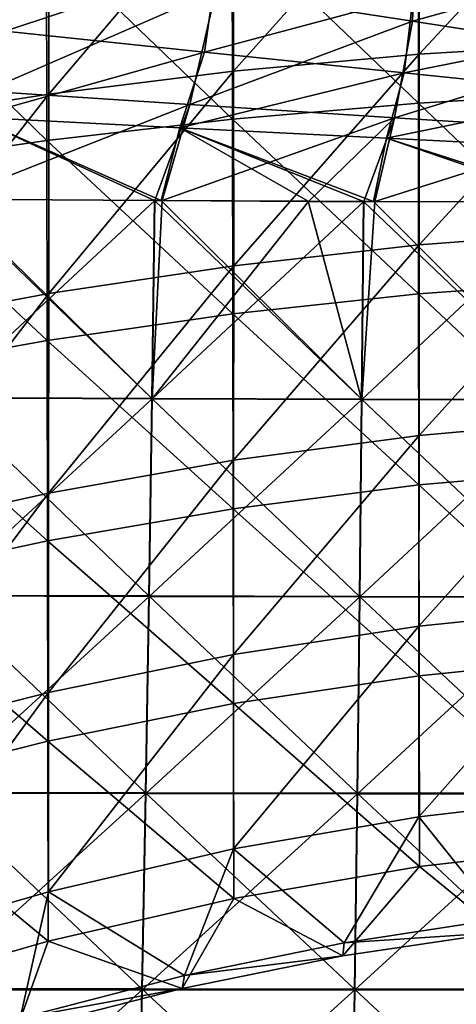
# Model space of a CAD drawing. Header units: millimetres. Extents: x -350 to 350, y 0 to 877.
# Tile 16 of 63: x -183 to -90, y 130 to 338. Entities that reach past the tile are written whole.
import ezdxf

# ---------------------------------------------------------------- set-up
doc = ezdxf.new("R2010")
doc.units = ezdxf.units.MM
doc.header["$LTSCALE"] = 41.718519
for name, color, linetype in [('10', 7, 'CONTINUOUS'), ('11', 7, 'CONTINUOUS'), ('26', 7, 'CONTINUOUS'), ('27', 7, 'CONTINUOUS'), ('29', 7, 'CONTINUOUS'), ('6', 7, 'CONTINUOUS'), ('7', 7, 'CONTINUOUS')]:
    doc.layers.add(name, color=color, linetype=linetype)

msp = doc.modelspace()

# ---------------------------------------------------------------- linework, layer by layer
at = {"layer": '10', "linetype": 'Continuous'}
for points in [[(-185.72, 335.27, -467.45), (-223.57, 363.24, -456.86), (-182.15, 357.81, -463.36), (-185.72, 335.27, -467.45)], [(-185.72, 335.27, -467.45), (-182.15, 357.81, -463.36), (-140.83, 350.24, -468.9), (-185.72, 335.27, -467.45)], [(-143.57, 330.85, -471.3), (-185.72, 335.27, -467.45), (-140.83, 350.24, -468.9), (-143.57, 330.85, -471.3)], [(-143.57, 330.85, -471.3), (-140.83, 350.24, -468.9), (-99.47, 342.68, -473), (-143.57, 330.85, -471.3)], [(-58.06, 335.12, -475.68), (-99.47, 342.68, -473), (-57.83, 348.61, -475.53), (-58.06, 335.12, -475.68)], [(-101.39, 326.47, -474.18), (-143.57, 330.85, -471.3), (-99.47, 342.68, -473), (-101.39, 326.47, -474.18)], [(-101.39, 326.47, -474.18), (-99.47, 342.68, -473), (-58.06, 335.12, -475.68), (-101.39, 326.47, -474.18)], [(-192.49, 317.14, -470.59), (-185.72, 335.27, -467.45), (-143.57, 330.85, -471.3), (-192.49, 317.14, -470.59)], [(-59.18, 322.11, -476.06), (-101.39, 326.47, -474.18), (-58.06, 335.12, -475.68), (-59.18, 322.11, -476.06)], [(-148.79, 314.88, -473.21), (-192.49, 317.14, -470.59), (-143.57, 330.85, -471.3), (-148.79, 314.88, -473.21)], [(-148.79, 314.88, -473.21), (-143.57, 330.85, -471.3), (-101.39, 326.47, -474.18), (-148.79, 314.88, -473.21)], [(-105.07, 312.67, -475.16), (-148.79, 314.88, -473.21), (-101.39, 326.47, -474.18), (-105.07, 312.67, -475.16)], [(-105.07, 312.67, -475.16), (-101.39, 326.47, -474.18), (-59.18, 322.11, -476.06), (-105.07, 312.67, -475.16)], [(-61.32, 310.51, -476.44), (-105.07, 312.67, -475.16), (-59.18, 322.11, -476.06), (-61.32, 310.51, -476.44)], [(-197.58, 299.83, -471.29), (-192.49, 317.14, -470.59), (-154.15, 299.54, -473.63), (-197.58, 299.83, -471.29)], [(-154.15, 299.54, -473.63), (-192.49, 317.14, -470.59), (-152.72, 299.53, -473.7), (-154.15, 299.54, -473.63)], [(-152.72, 299.53, -473.7), (-192.49, 317.14, -470.59), (-148.79, 314.88, -473.21), (-152.72, 299.53, -473.7)], [(-152.72, 299.53, -473.7), (-148.79, 314.88, -473.21), (-121.62, 299.37, -475.01), (-152.72, 299.53, -473.7)], [(-121.62, 299.37, -475.01), (-148.79, 314.88, -473.21), (-109.98, 299.32, -475.42), (-121.62, 299.37, -475.01)], [(-109.98, 299.32, -475.42), (-148.79, 314.88, -473.21), (-107.83, 299.31, -475.49), (-109.98, 299.32, -475.42)], [(-107.83, 299.31, -475.49), (-148.79, 314.88, -473.21), (-105.07, 312.67, -475.16), (-107.83, 299.31, -475.49)], [(-107.83, 299.31, -475.49), (-105.07, 312.67, -475.16), (-65.79, 299.17, -476.61), (-107.83, 299.31, -475.49)], [(-65.79, 299.17, -476.61), (-105.07, 312.67, -475.16), (-62.92, 299.16, -476.67), (-65.79, 299.17, -476.61)], [(-62.92, 299.16, -476.67), (-105.07, 312.67, -475.16), (-61.32, 310.51, -476.44), (-62.92, 299.16, -476.67)]]:
    msp.add_3dface(points, dxfattribs=at)
at = {"layer": '11', "linetype": 'Continuous'}
for points in [[(-198.99, 257.9, -473.24), (-198.29, 299.83, -471.24), (-154.7, 257.7, -475.49), (-198.99, 257.9, -473.24)], [(-198.29, 299.83, -471.24), (-197.58, 299.83, -471.29), (-154.7, 257.7, -475.49), (-198.29, 299.83, -471.24)], [(-197.58, 299.83, -471.29), (-154.15, 299.54, -473.63), (-154.7, 257.7, -475.49), (-197.58, 299.83, -471.29)], [(-154.7, 257.7, -475.49), (-154.15, 299.54, -473.63), (-110.37, 257.55, -477.17), (-154.7, 257.7, -475.49)], [(-154.15, 299.54, -473.63), (-152.72, 299.53, -473.7), (-110.37, 257.55, -477.17), (-154.15, 299.54, -473.63)], [(-152.72, 299.53, -473.7), (-121.62, 299.37, -475.01), (-110.37, 257.55, -477.17), (-152.72, 299.53, -473.7)], [(-121.62, 299.37, -475.01), (-109.98, 299.32, -475.42), (-110.37, 257.55, -477.17), (-121.62, 299.37, -475.01)], [(-110.37, 257.55, -477.17), (-109.98, 299.32, -475.42), (-66.03, 257.44, -478.27), (-110.37, 257.55, -477.17)], [(-109.98, 299.32, -475.42), (-107.83, 299.31, -475.49), (-66.03, 257.44, -478.27), (-109.98, 299.32, -475.42)], [(-107.83, 299.31, -475.49), (-65.79, 299.17, -476.61), (-66.03, 257.44, -478.27), (-107.83, 299.31, -475.49)], [(-199.78, 216.12, -476.92), (-198.99, 257.9, -473.24), (-155.32, 216, -478.93), (-199.78, 216.12, -476.92)], [(-155.32, 216, -478.93), (-198.99, 257.9, -473.24), (-154.7, 257.7, -475.49), (-155.32, 216, -478.93)], [(-155.32, 216, -478.93), (-154.7, 257.7, -475.49), (-110.82, 215.9, -480.43), (-155.32, 216, -478.93)], [(-110.82, 215.9, -480.43), (-154.7, 257.7, -475.49), (-110.37, 257.55, -477.17), (-110.82, 215.9, -480.43)], [(-110.82, 215.9, -480.43), (-110.37, 257.55, -477.17), (-66.29, 215.83, -481.4), (-110.82, 215.9, -480.43)], [(-66.29, 215.83, -481.4), (-110.37, 257.55, -477.17), (-66.03, 257.44, -478.27), (-66.29, 215.83, -481.4)], [(-200.68, 174.49, -482.28), (-199.78, 216.12, -476.92), (-156.01, 174.42, -483.96), (-200.68, 174.49, -482.28)], [(-156.01, 174.42, -483.96), (-199.78, 216.12, -476.92), (-155.32, 216, -478.93), (-156.01, 174.42, -483.96)], [(-156.01, 174.42, -483.96), (-155.32, 216, -478.93), (-111.31, 174.37, -485.19), (-156.01, 174.42, -483.96)], [(-111.31, 174.37, -485.19), (-155.32, 216, -478.93), (-110.82, 215.9, -480.43), (-111.31, 174.37, -485.19)], [(-111.31, 174.37, -485.19), (-110.82, 215.9, -480.43), (-66.59, 174.32, -485.99), (-111.31, 174.37, -485.19)], [(-66.59, 174.32, -485.99), (-110.82, 215.9, -480.43), (-66.29, 215.83, -481.4), (-66.59, 174.32, -485.99)], [(-201.68, 133.01, -489.34), (-200.68, 174.49, -482.28), (-156.78, 132.98, -490.57), (-201.68, 133.01, -489.34)], [(-156.78, 132.98, -490.57), (-200.68, 174.49, -482.28), (-156.01, 174.42, -483.96), (-156.78, 132.98, -490.57)], [(-156.78, 132.98, -490.57), (-156.01, 174.42, -483.96), (-111.85, 132.95, -491.46), (-156.78, 132.98, -490.57)], [(-111.85, 132.95, -491.46), (-156.01, 174.42, -483.96), (-111.31, 174.37, -485.19), (-111.85, 132.95, -491.46)], [(-111.85, 132.95, -491.46), (-111.31, 174.37, -485.19), (-66.91, 132.93, -492.04), (-111.85, 132.95, -491.46)], [(-66.91, 132.93, -492.04), (-111.31, 174.37, -485.19), (-66.59, 174.32, -485.99), (-66.91, 132.93, -492.04)], [(-202.78, 91.68, -498.09), (-201.68, 133.01, -489.34), (-157.62, 91.67, -498.75), (-202.78, 91.68, -498.09)], [(-157.62, 91.67, -498.75), (-201.68, 133.01, -489.34), (-156.78, 132.98, -490.57), (-157.62, 91.67, -498.75)], [(-157.62, 91.67, -498.75), (-156.78, 132.98, -490.57), (-112.44, 91.65, -499.24), (-157.62, 91.67, -498.75)], [(-112.44, 91.65, -499.24), (-156.78, 132.98, -490.57), (-111.85, 132.95, -491.46), (-112.44, 91.65, -499.24)], [(-112.44, 91.65, -499.24), (-111.85, 132.95, -491.46), (-67.26, 91.64, -499.55), (-112.44, 91.65, -499.24)], [(-67.26, 91.64, -499.55), (-111.85, 132.95, -491.46), (-66.91, 132.93, -492.04), (-67.26, 91.64, -499.55)]]:
    msp.add_3dface(points, dxfattribs=at)
at = {"layer": '26', "linetype": 'Continuous'}
for points in [[(-59.09, 362.14, -0.36), (-98.44, 360.44, -0.33), (-59.04, 322.38, -9.93), (-59.09, 362.14, -0.36)], [(-98.44, 360.44, -0.33), (-137.73, 357.91, -0.28), (-98.37, 320.12, -8.94), (-98.44, 360.44, -0.33)], [(-59.04, 322.38, -9.93), (-98.44, 360.44, -0.33), (-98.37, 320.12, -8.94), (-59.04, 322.38, -9.93)], [(-137.73, 357.91, -0.28), (-176.94, 354.52, -0.21), (-137.65, 316.74, -7.46), (-137.73, 357.91, -0.28)], [(-98.37, 320.12, -8.94), (-137.73, 357.91, -0.28), (-137.65, 316.74, -7.46), (-98.37, 320.12, -8.94)], [(-176.94, 354.52, -0.21), (-216.04, 350.29, -0.12), (-176.86, 312.23, -5.47), (-176.94, 354.52, -0.21)], [(-137.65, 316.74, -7.46), (-176.94, 354.52, -0.21), (-176.86, 312.23, -5.47), (-137.65, 316.74, -7.46)], [(-176.86, 312.23, -5.47), (-216.04, 350.29, -0.12), (-215.99, 306.6, -2.99), (-176.86, 312.23, -5.47)], [(-59.04, 322.38, -9.93), (-98.37, 320.12, -8.94), (-59, 282.62, -19.5), (-59.04, 322.38, -9.93)], [(-98.37, 320.12, -8.94), (-137.65, 316.74, -7.46), (-98.31, 279.8, -17.56), (-98.37, 320.12, -8.94)], [(-59, 282.62, -19.5), (-98.37, 320.12, -8.94), (-98.31, 279.8, -17.56), (-59, 282.62, -19.5)], [(-137.65, 316.74, -7.46), (-176.86, 312.23, -5.47), (-137.57, 275.58, -14.63), (-137.65, 316.74, -7.46)], [(-98.31, 279.8, -17.56), (-137.65, 316.74, -7.46), (-137.57, 275.58, -14.63), (-98.31, 279.8, -17.56)], [(-176.86, 312.23, -5.47), (-215.99, 306.6, -2.99), (-176.79, 269.94, -10.73), (-176.86, 312.23, -5.47)], [(-137.57, 275.58, -14.63), (-176.86, 312.23, -5.47), (-176.79, 269.94, -10.73), (-137.57, 275.58, -14.63)], [(-176.79, 269.94, -10.73), (-215.99, 306.6, -2.99), (-215.94, 262.9, -5.86), (-176.79, 269.94, -10.73)], [(-59, 282.62, -19.5), (-98.31, 279.8, -17.56), (-58.95, 242.86, -29.07), (-59, 282.62, -19.5)], [(-98.31, 279.8, -17.56), (-137.57, 275.58, -14.63), (-98.24, 239.48, -26.17), (-98.31, 279.8, -17.56)], [(-58.95, 242.86, -29.07), (-98.31, 279.8, -17.56), (-98.24, 239.48, -26.17), (-58.95, 242.86, -29.07)], [(-137.57, 275.58, -14.63), (-176.79, 269.94, -10.73), (-137.5, 234.41, -21.81), (-137.57, 275.58, -14.63)], [(-98.24, 239.48, -26.17), (-137.57, 275.58, -14.63), (-137.5, 234.41, -21.81), (-98.24, 239.48, -26.17)], [(-176.79, 269.94, -10.73), (-215.94, 262.9, -5.86), (-176.72, 227.65, -16), (-176.79, 269.94, -10.73)], [(-137.5, 234.41, -21.81), (-176.79, 269.94, -10.73), (-176.72, 227.65, -16), (-137.5, 234.41, -21.81)], [(-176.72, 227.65, -16), (-215.94, 262.9, -5.86), (-215.89, 219.2, -8.73), (-176.72, 227.65, -16)], [(-58.95, 242.86, -29.07), (-98.24, 239.48, -26.17), (-58.91, 203.11, -38.65), (-58.95, 242.86, -29.07)], [(-98.24, 239.48, -26.17), (-137.5, 234.41, -21.81), (-98.17, 199.16, -34.78), (-98.24, 239.48, -26.17)], [(-58.91, 203.11, -38.65), (-98.24, 239.48, -26.17), (-98.17, 199.16, -34.78), (-58.91, 203.11, -38.65)], [(-137.5, 234.41, -21.81), (-176.72, 227.65, -16), (-137.42, 193.25, -28.99), (-137.5, 234.41, -21.81)], [(-98.17, 199.16, -34.78), (-137.5, 234.41, -21.81), (-137.42, 193.25, -28.99), (-98.17, 199.16, -34.78)], [(-176.72, 227.65, -16), (-215.89, 219.2, -8.73), (-176.64, 185.36, -21.26), (-176.72, 227.65, -16)], [(-137.42, 193.25, -28.99), (-176.72, 227.65, -16), (-176.64, 185.36, -21.26), (-137.42, 193.25, -28.99)], [(-176.64, 185.36, -21.26), (-215.89, 219.2, -8.73), (-215.84, 175.5, -11.6), (-176.64, 185.36, -21.26)], [(-58.91, 203.11, -38.65), (-98.17, 199.16, -34.78), (-58.86, 163.35, -48.22), (-58.91, 203.11, -38.65)], [(-98.17, 199.16, -34.78), (-137.42, 193.25, -28.99), (-98.1, 158.84, -43.4), (-98.17, 199.16, -34.78)], [(-58.86, 163.35, -48.22), (-98.17, 199.16, -34.78), (-98.1, 158.84, -43.4), (-58.86, 163.35, -48.22)], [(-137.42, 193.25, -28.99), (-176.64, 185.36, -21.26), (-137.34, 152.08, -36.16), (-137.42, 193.25, -28.99)], [(-98.1, 158.84, -43.4), (-137.42, 193.25, -28.99), (-137.34, 152.08, -36.16), (-98.1, 158.84, -43.4)], [(-176.64, 185.36, -21.26), (-215.84, 175.5, -11.6), (-176.57, 143.07, -26.52), (-176.64, 185.36, -21.26)], [(-137.34, 152.08, -36.16), (-176.64, 185.36, -21.26), (-176.57, 143.07, -26.52), (-137.34, 152.08, -36.16)], [(-176.57, 143.07, -26.52), (-215.84, 175.5, -11.6), (-215.79, 131.8, -14.47), (-176.57, 143.07, -26.52)], [(-58.86, 163.35, -48.22), (-98.1, 158.84, -43.4), (-81.1, 144.94, -49.44), (-58.86, 163.35, -48.22)], [(-98.1, 158.84, -43.4), (-137.34, 152.08, -36.16), (-114.32, 139.95, -43.95), (-98.1, 158.84, -43.4)], [(-81.1, 144.94, -49.44), (-98.1, 158.84, -43.4), (-114.32, 139.95, -43.95), (-81.1, 144.94, -49.44)], [(-137.34, 152.08, -36.16), (-176.57, 143.07, -26.52), (-148.29, 133.09, -36.4), (-137.34, 152.08, -36.16)], [(-114.32, 139.95, -43.95), (-137.34, 152.08, -36.16), (-148.29, 133.09, -36.4), (-114.32, 139.95, -43.95)], [(-176.57, 143.07, -26.52), (-215.79, 131.8, -14.47), (-183.33, 124.16, -26.57), (-176.57, 143.07, -26.52)], [(-148.29, 133.09, -36.4), (-176.57, 143.07, -26.52), (-183.33, 124.16, -26.57), (-148.29, 133.09, -36.4)]]:
    msp.add_3dface(points, dxfattribs=at)
at = {"layer": '27', "linetype": 'Continuous'}
for points in [[(-98.25, 370.73, -10.45), (-58.98, 372.61, -10.23), (-98.22, 330.44, -19.07), (-98.25, 370.73, -10.45)], [(-98.22, 330.44, -19.07), (-58.98, 372.61, -10.23), (-58.96, 332.86, -19.8), (-98.22, 330.44, -19.07)], [(-137.43, 367.93, -10.76), (-98.25, 370.73, -10.45), (-137.4, 326.82, -17.95), (-137.43, 367.93, -10.76)], [(-137.4, 326.82, -17.95), (-98.25, 370.73, -10.45), (-98.22, 330.44, -19.07), (-137.4, 326.82, -17.95)], [(-176.5, 364.2, -11.14), (-137.43, 367.93, -10.76), (-176.47, 322.01, -16.44), (-176.5, 364.2, -11.14)], [(-176.47, 322.01, -16.44), (-137.43, 367.93, -10.76), (-137.4, 326.82, -17.95), (-176.47, 322.01, -16.44)], [(-215.42, 359.57, -11.57), (-176.5, 364.2, -11.14), (-215.41, 316.02, -14.5), (-215.42, 359.57, -11.57)], [(-215.41, 316.02, -14.5), (-176.5, 364.2, -11.14), (-176.47, 322.01, -16.44), (-215.41, 316.02, -14.5)], [(-98.22, 330.44, -19.07), (-58.96, 332.86, -19.8), (-98.2, 290.16, -27.7), (-98.22, 330.44, -19.07)], [(-98.2, 290.16, -27.7), (-58.96, 332.86, -19.8), (-58.95, 293.12, -29.38), (-98.2, 290.16, -27.7)], [(-137.4, 326.82, -17.95), (-98.22, 330.44, -19.07), (-137.38, 285.74, -25.16), (-137.4, 326.82, -17.95)], [(-137.38, 285.74, -25.16), (-98.22, 330.44, -19.07), (-98.2, 290.16, -27.7), (-137.38, 285.74, -25.16)], [(-176.47, 322.01, -16.44), (-137.4, 326.82, -17.95), (-176.45, 279.85, -21.76), (-176.47, 322.01, -16.44)], [(-176.45, 279.85, -21.76), (-137.4, 326.82, -17.95), (-137.38, 285.74, -25.16), (-176.45, 279.85, -21.76)], [(-215.41, 316.02, -14.5), (-176.47, 322.01, -16.44), (-215.4, 272.53, -17.48), (-215.41, 316.02, -14.5)], [(-215.4, 272.53, -17.48), (-176.47, 322.01, -16.44), (-176.45, 279.85, -21.76), (-215.4, 272.53, -17.48)], [(-98.2, 290.16, -27.7), (-58.95, 293.12, -29.38), (-98.22, 249.88, -36.33), (-98.2, 290.16, -27.7)], [(-98.22, 249.88, -36.33), (-58.95, 293.12, -29.38), (-58.96, 253.38, -38.95), (-98.22, 249.88, -36.33)], [(-137.38, 285.74, -25.16), (-98.2, 290.16, -27.7), (-137.41, 244.66, -32.39), (-137.38, 285.74, -25.16)], [(-137.41, 244.66, -32.39), (-98.2, 290.16, -27.7), (-98.22, 249.88, -36.33), (-137.41, 244.66, -32.39)], [(-176.45, 279.85, -21.76), (-137.38, 285.74, -25.16), (-176.5, 237.72, -27.11), (-176.45, 279.85, -21.76)], [(-176.5, 237.72, -27.11), (-137.38, 285.74, -25.16), (-137.41, 244.66, -32.39), (-176.5, 237.72, -27.11)], [(-215.4, 272.53, -17.48), (-176.45, 279.85, -21.76), (-215.48, 229.07, -20.48), (-215.4, 272.53, -17.48)], [(-215.48, 229.07, -20.48), (-176.45, 279.85, -21.76), (-176.5, 237.72, -27.11), (-215.48, 229.07, -20.48)], [(-98.22, 249.88, -36.33), (-58.96, 253.38, -38.95), (-98.24, 209.62, -44.97), (-98.22, 249.88, -36.33)], [(-98.24, 209.62, -44.97), (-58.96, 253.38, -38.95), (-58.97, 213.64, -48.53), (-98.24, 209.62, -44.97)], [(-137.41, 244.66, -32.39), (-98.22, 249.88, -36.33), (-137.43, 203.6, -39.62), (-137.41, 244.66, -32.39)], [(-137.43, 203.6, -39.62), (-98.22, 249.88, -36.33), (-98.24, 209.62, -44.97), (-137.43, 203.6, -39.62)], [(-176.5, 237.72, -27.11), (-137.41, 244.66, -32.39), (-176.53, 195.61, -32.48), (-176.5, 237.72, -27.11)], [(-176.53, 195.61, -32.48), (-137.41, 244.66, -32.39), (-137.43, 203.6, -39.62), (-176.53, 195.61, -32.48)], [(-215.48, 229.07, -20.48), (-176.5, 237.72, -27.11), (-215.51, 185.66, -23.53), (-215.48, 229.07, -20.48)], [(-215.51, 185.66, -23.53), (-176.5, 237.72, -27.11), (-176.53, 195.61, -32.48), (-215.51, 185.66, -23.53)], [(-98.24, 209.62, -44.97), (-58.97, 213.64, -48.53), (-98.24, 169.36, -53.62), (-98.24, 209.62, -44.97)], [(-98.24, 169.36, -53.62), (-58.97, 213.64, -48.53), (-58.98, 173.9, -58.12), (-98.24, 169.36, -53.62)], [(-137.43, 203.6, -39.62), (-98.24, 209.62, -44.97), (-137.44, 162.56, -46.87), (-137.43, 203.6, -39.62)], [(-137.44, 162.56, -46.87), (-98.24, 209.62, -44.97), (-98.24, 169.36, -53.62), (-137.44, 162.56, -46.87)], [(-176.53, 195.61, -32.48), (-137.43, 203.6, -39.62), (-176.53, 153.53, -37.87), (-176.53, 195.61, -32.48)], [(-176.53, 153.53, -37.87), (-137.43, 203.6, -39.62), (-137.44, 162.56, -46.87), (-176.53, 153.53, -37.87)], [(-215.51, 185.66, -23.53), (-176.53, 195.61, -32.48), (-215.51, 142.3, -26.63), (-215.51, 185.66, -23.53)], [(-215.51, 142.3, -26.63), (-176.53, 195.61, -32.48), (-176.53, 153.53, -37.87), (-215.51, 142.3, -26.63)], [(-80.99, 147.83, -61.3), (-98.24, 169.36, -53.62), (-58.98, 173.9, -58.12), (-80.99, 147.83, -61.3)], [(-114.06, 142.76, -56.02), (-137.44, 162.56, -46.87), (-98.24, 169.36, -53.62), (-114.06, 142.76, -56.02)], [(-80.99, 147.83, -61.3), (-114.06, 142.76, -56.02), (-98.24, 169.36, -53.62), (-80.99, 147.83, -61.3)], [(-147.81, 135.82, -48.76), (-176.53, 153.53, -37.87), (-137.44, 162.56, -46.87), (-147.81, 135.82, -48.76)], [(-114.06, 142.76, -56.02), (-147.81, 135.82, -48.76), (-137.44, 162.56, -46.87), (-114.06, 142.76, -56.02)], [(-182.5, 126.82, -39.33), (-215.51, 142.3, -26.63), (-176.53, 153.53, -37.87), (-182.5, 126.82, -39.33)], [(-147.81, 135.82, -48.76), (-182.5, 126.82, -39.33), (-176.53, 153.53, -37.87), (-147.81, 135.82, -48.76)], [(-182.5, 126.82, -39.33), (-218.31, 115.55, -27.48), (-215.51, 142.3, -26.63), (-182.5, 126.82, -39.33)]]:
    msp.add_3dface(points, dxfattribs=at)
at = {"layer": '29', "linetype": 'Continuous'}
for points in [[(-80.99, 147.83, -61.3), (-81.1, 144.94, -49.44), (-114.06, 142.76, -56.02), (-80.99, 147.83, -61.3)], [(-81.1, 144.94, -49.44), (-114.32, 139.95, -43.95), (-114.06, 142.76, -56.02), (-81.1, 144.94, -49.44)], [(-114.06, 142.76, -56.02), (-114.32, 139.95, -43.95), (-147.81, 135.82, -48.76), (-114.06, 142.76, -56.02)], [(-114.32, 139.95, -43.95), (-148.29, 133.09, -36.4), (-147.81, 135.82, -48.76), (-114.32, 139.95, -43.95)], [(-147.81, 135.82, -48.76), (-148.29, 133.09, -36.4), (-182.5, 126.82, -39.33), (-147.81, 135.82, -48.76)], [(-148.29, 133.09, -36.4), (-183.33, 124.16, -26.57), (-182.5, 126.82, -39.33), (-148.29, 133.09, -36.4)]]:
    msp.add_3dface(points, dxfattribs=at)
at = {"layer": '6', "linetype": 'Continuous'}
for points in [[(-99.61, 337.38, -472.35), (-98.76, 360.22, -471.3), (-141.19, 343.81, -468.63), (-99.61, 337.38, -472.35)], [(-99.61, 337.38, -472.35), (-57.52, 349.06, -474.55), (-98.76, 360.22, -471.3), (-99.61, 337.38, -472.35)], [(-182.73, 350.25, -463.61), (-189.81, 322.61, -468.83), (-141.19, 343.81, -468.63), (-182.73, 350.25, -463.61)], [(-57.99, 330.95, -474.79), (-57.52, 349.06, -474.55), (-99.61, 337.38, -472.35), (-57.99, 330.95, -474.79)], [(-189.81, 322.61, -468.83), (-146.64, 319.79, -471.74), (-141.19, 343.81, -468.63), (-189.81, 322.61, -468.83)], [(-146.64, 319.79, -471.74), (-99.61, 337.38, -472.35), (-141.19, 343.81, -468.63), (-146.64, 319.79, -471.74)], [(-103.44, 317.02, -473.91), (-99.61, 337.38, -472.35), (-146.64, 319.79, -471.74), (-103.44, 317.02, -473.91)], [(-103.44, 317.02, -473.91), (-57.99, 330.95, -474.79), (-99.61, 337.38, -472.35), (-103.44, 317.02, -473.91)], [(-60.22, 314.29, -475.34), (-57.99, 330.95, -474.79), (-103.44, 317.02, -473.91), (-60.22, 314.29, -475.34)], [(-189.81, 322.61, -468.83), (-197.45, 299.8, -470.29), (-146.64, 319.79, -471.74), (-189.81, 322.61, -468.83)], [(-146.64, 319.79, -471.74), (-197.45, 299.8, -470.29), (-154.08, 299.51, -472.63), (-146.64, 319.79, -471.74)], [(-152.53, 299.5, -472.71), (-146.64, 319.79, -471.74), (-154.08, 299.51, -472.63), (-152.53, 299.5, -472.71)], [(-152.53, 299.5, -472.71), (-103.44, 317.02, -473.91), (-146.64, 319.79, -471.74), (-152.53, 299.5, -472.71)], [(-121.58, 299.34, -474.01), (-103.44, 317.02, -473.91), (-152.53, 299.5, -472.71), (-121.58, 299.34, -474.01)], [(-109.91, 299.29, -474.42), (-103.44, 317.02, -473.91), (-121.58, 299.34, -474.01), (-109.91, 299.29, -474.42)], [(-107.59, 299.28, -474.5), (-103.44, 317.02, -473.91), (-109.91, 299.29, -474.42), (-107.59, 299.28, -474.5)], [(-107.59, 299.28, -474.5), (-60.22, 314.29, -475.34), (-103.44, 317.02, -473.91), (-107.59, 299.28, -474.5)], [(-65.73, 299.15, -475.61), (-60.22, 314.29, -475.34), (-107.59, 299.28, -474.5), (-65.73, 299.15, -475.61)]]:
    msp.add_3dface(points, dxfattribs=at)
at = {"layer": '7', "linetype": 'Continuous'}
for points in [[(-154.08, 299.51, -472.63), (-197.45, 299.8, -470.29), (-198.92, 257.83, -472.24), (-154.08, 299.51, -472.63)], [(-154.08, 299.51, -472.63), (-198.92, 257.83, -472.24), (-154.63, 257.64, -474.5), (-154.08, 299.51, -472.63)], [(-152.53, 299.5, -472.71), (-154.08, 299.51, -472.63), (-154.63, 257.64, -474.5), (-152.53, 299.5, -472.71)], [(-121.58, 299.34, -474.01), (-152.53, 299.5, -472.71), (-154.63, 257.64, -474.5), (-121.58, 299.34, -474.01)], [(-109.91, 299.29, -474.42), (-121.58, 299.34, -474.01), (-154.63, 257.64, -474.5), (-109.91, 299.29, -474.42)], [(-109.91, 299.29, -474.42), (-154.63, 257.64, -474.5), (-110.31, 257.49, -476.17), (-109.91, 299.29, -474.42)], [(-107.59, 299.28, -474.5), (-109.91, 299.29, -474.42), (-110.31, 257.49, -476.17), (-107.59, 299.28, -474.5)], [(-65.73, 299.15, -475.61), (-107.59, 299.28, -474.5), (-110.31, 257.49, -476.17), (-65.73, 299.15, -475.61)], [(-65.73, 299.15, -475.61), (-110.31, 257.49, -476.17), (-65.97, 257.39, -477.28), (-65.73, 299.15, -475.61)], [(-198.92, 257.83, -472.24), (-199.72, 216.01, -475.92), (-154.63, 257.64, -474.5), (-198.92, 257.83, -472.24)], [(-154.63, 257.64, -474.5), (-199.72, 216.01, -475.92), (-155.26, 215.89, -477.94), (-154.63, 257.64, -474.5)], [(-154.63, 257.64, -474.5), (-155.26, 215.89, -477.94), (-110.31, 257.49, -476.17), (-154.63, 257.64, -474.5)], [(-110.31, 257.49, -476.17), (-155.26, 215.89, -477.94), (-110.76, 215.8, -479.43), (-110.31, 257.49, -476.17)], [(-110.31, 257.49, -476.17), (-110.76, 215.8, -479.43), (-65.97, 257.39, -477.28), (-110.31, 257.49, -476.17)], [(-65.97, 257.39, -477.28), (-110.76, 215.8, -479.43), (-66.24, 215.74, -480.4), (-65.97, 257.39, -477.28)], [(-199.72, 216.01, -475.92), (-200.63, 174.34, -481.3), (-155.26, 215.89, -477.94), (-199.72, 216.01, -475.92)], [(-155.26, 215.89, -477.94), (-200.63, 174.34, -481.3), (-155.96, 174.28, -482.97), (-155.26, 215.89, -477.94)], [(-155.26, 215.89, -477.94), (-155.96, 174.28, -482.97), (-110.76, 215.8, -479.43), (-155.26, 215.89, -477.94)], [(-110.76, 215.8, -479.43), (-155.96, 174.28, -482.97), (-111.26, 174.23, -484.2), (-110.76, 215.8, -479.43)], [(-110.76, 215.8, -479.43), (-111.26, 174.23, -484.2), (-66.24, 215.74, -480.4), (-110.76, 215.8, -479.43)], [(-66.24, 215.74, -480.4), (-111.26, 174.23, -484.2), (-66.53, 174.2, -485), (-66.24, 215.74, -480.4)], [(-200.63, 174.34, -481.3), (-201.64, 132.83, -488.36), (-155.96, 174.28, -482.97), (-200.63, 174.34, -481.3)], [(-155.96, 174.28, -482.97), (-201.64, 132.83, -488.36), (-156.73, 132.8, -489.58), (-155.96, 174.28, -482.97)], [(-155.96, 174.28, -482.97), (-156.73, 132.8, -489.58), (-111.26, 174.23, -484.2), (-155.96, 174.28, -482.97)], [(-111.26, 174.23, -484.2), (-156.73, 132.8, -489.58), (-111.8, 132.78, -490.48), (-111.26, 174.23, -484.2)], [(-111.26, 174.23, -484.2), (-111.8, 132.78, -490.48), (-66.53, 174.2, -485), (-111.26, 174.23, -484.2)], [(-66.53, 174.2, -485), (-111.8, 132.78, -490.48), (-66.86, 132.77, -491.05), (-66.53, 174.2, -485)], [(-201.64, 132.83, -488.36), (-202.75, 91.46, -497.11), (-156.73, 132.8, -489.58), (-201.64, 132.83, -488.36)], [(-156.73, 132.8, -489.58), (-202.75, 91.46, -497.11), (-157.58, 91.46, -497.78), (-156.73, 132.8, -489.58)], [(-156.73, 132.8, -489.58), (-157.58, 91.46, -497.78), (-111.8, 132.78, -490.48), (-156.73, 132.8, -489.58)], [(-111.8, 132.78, -490.48), (-157.58, 91.46, -497.78), (-112.4, 91.45, -498.26), (-111.8, 132.78, -490.48)], [(-111.8, 132.78, -490.48), (-112.4, 91.45, -498.26), (-66.86, 132.77, -491.05), (-111.8, 132.78, -490.48)], [(-66.86, 132.77, -491.05), (-112.4, 91.45, -498.26), (-67.21, 91.45, -498.57), (-66.86, 132.77, -491.05)]]:
    msp.add_3dface(points, dxfattribs=at)

doc.saveas('drawing.dxf')
